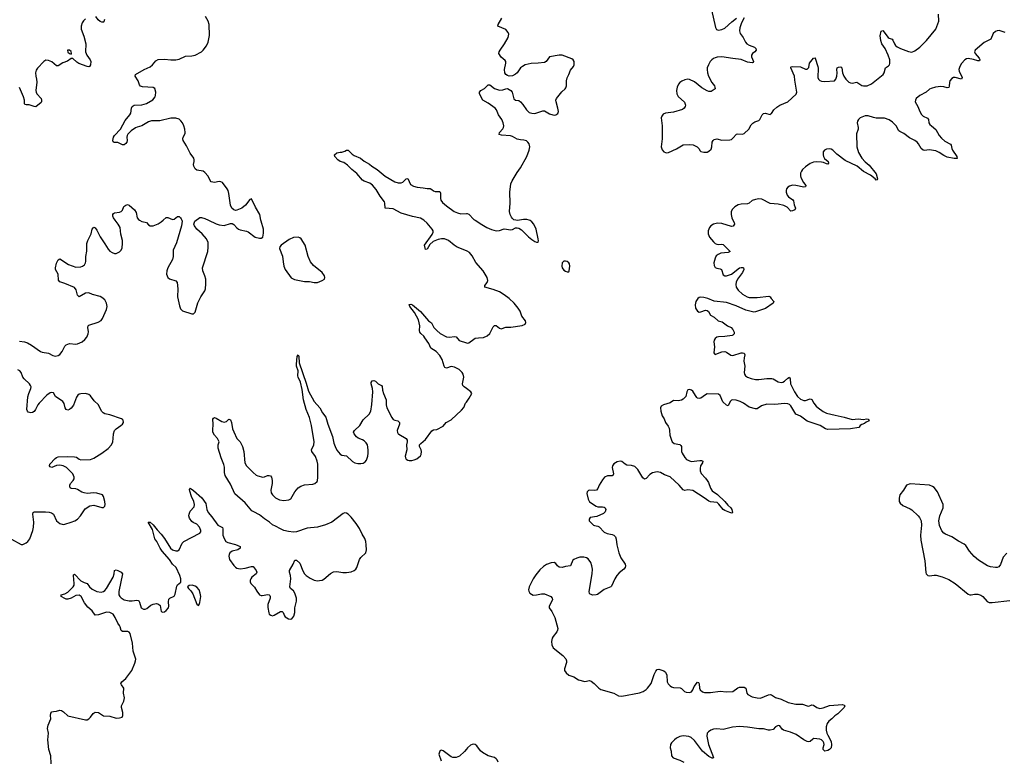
# Model space of a CAD drawing. Header units: inches. Extents: x 1678753 to 1858649, y 384643 to 522370.
# Tile 56 of 91: x 1754451 to 1766680, y 503295 to 512490. Entities that reach past the tile are written whole.
import ezdxf

# ---------------------------------------------------------------- set-up
doc = ezdxf.new("R2010")
doc.units = ezdxf.units.IN
doc.header["$MEASUREMENT"] = 0
for name, color, linetype in [('B7550', 7, 'Continuous'), ('B7551', 7, 'Continuous'), ('B7560', 7, 'Continuous'), ('B7561', 7, 'Continuous')]:
    doc.layers.add(name, color=color, linetype=linetype)

msp = doc.modelspace()

# ---------------------------------------------------------------- linework, layer by layer
at = {"layer": 'B7550', "color": 6}
for points, elevation in [([(1754450, 508500), (1754510, 508491), (1754550, 508477), (1754597, 508450), (1754710, 508369), (1754730, 508362), (1754810, 508351), (1754862, 508322), (1754890, 508313), (1754930, 508319), (1754950, 508333), (1754978, 508370), (1755010, 508437), (1755030, 508455), (1755070, 508469), (1755150, 508463), (1755170, 508467), (1755228, 508492), (1755262, 508518), (1755285, 508550), (1755302, 508590), (1755306, 508614), (1755297, 508670), (1755300, 508690), (1755310, 508697), (1755426, 508734), (1755464, 508756), (1755480, 508780), (1755530, 508890), (1755536, 508930), (1755530, 508970), (1755507, 509010), (1755470, 509041), (1755450, 509052), (1755356, 509076), (1755310, 509098), (1755270, 509094), (1755190, 509051), (1755171, 509071), (1755154, 509134), (1755130, 509163), (1755010, 509216), (1754950, 509234), (1754935, 509255), (1754928, 509330), (1754895, 509390), (1754895, 509410), (1754910, 509469), (1754930, 509509), (1754950, 509520), (1755057, 509450), (1755150, 509416), (1755210, 509423), (1755231, 509430), (1755254, 509446), (1755269, 509470), (1755272, 509488), (1755273, 509550), (1755285, 509615), (1755284, 509710), (1755297, 509750), (1755337, 509830), (1755351, 509889), (1755370, 509915), (1755390, 509904), (1755410, 509878), (1755450, 509792), (1755508, 509708), (1755550, 509640), (1755570, 509617), (1755599, 509599), (1755630, 509587), (1755650, 509589), (1755690, 509608), (1755711, 509629), (1755722, 509658), (1755730, 509710), (1755729, 509750), (1755708, 509828), (1755697, 509910), (1755676, 509950), (1755638, 510000)], 500), ([(1755941, 510000), (1755970, 509984), (1756010, 509978), (1756026, 509970), (1756050, 509943), (1756070, 509930), (1756110, 509931), (1756170, 509954), (1756210, 509979), (1756233, 510000)], 500), ([(1756464, 510000), (1756468, 509988), (1756462, 509930), (1756399, 509721), (1756359, 509630), (1756356, 509550), (1756349, 509511), (1756290, 509410), (1756277, 509370), (1756274, 509330), (1756290, 509290), (1756310, 509272), (1756389, 509249), (1756408, 509228), (1756417, 509150), (1756409, 509050), (1756436, 508936), (1756450, 508899), (1756475, 508875), (1756590, 508836), (1756610, 508838), (1756630, 508858), (1756664, 508976), (1756701, 509050), (1756750, 509122), (1756760, 509150), (1756764, 509210), (1756761, 509270), (1756752, 509310), (1756726, 509370), (1756722, 509410), (1756786, 509610), (1756793, 509667), (1756790, 509722), (1756770, 509771), (1756719, 509830), (1756651, 509891), (1756621, 509930), (1756614, 509950), (1756616, 509964), (1756627, 509990), (1756641, 510000)], 500), ([(1756798, 510000), (1756890, 509956), (1756930, 509942), (1756990, 509936), (1757070, 509959), (1757090, 509959), (1757109, 509949), (1757150, 509905), (1757170, 509891), (1757190, 509881), (1757266, 509866), (1757290, 509857), (1757375, 509790), (1757430, 509776), (1757450, 509777), (1757470, 509791), (1757481, 509839), (1757479, 509890), (1757449, 509989), (1757447, 510000)], 500), ([(1760000, 509620), (1759885, 509666), (1759849, 509690), (1759777, 509750), (1759728, 509768), (1759690, 509769), (1759650, 509761), (1759586, 509734), (1759543, 509697), (1759510, 509642), (1759490, 509638), (1759477, 509690), (1759576, 509824), (1759588, 509850), (1759586, 509870), (1759575, 509890), (1759510, 509965), (1759471, 510000)], 400), ([(1760000, 507911), (1759972, 507932), (1759956, 507950), (1759952, 507970), (1759969, 508050), (1759960, 508090), (1759948, 508110), (1759910, 508146), (1759850, 508177), (1759810, 508183), (1759750, 508163), (1759732, 508172), (1759723, 508190), (1759700, 508270), (1759670, 508322), (1759624, 508370), (1759557, 508410), (1759531, 508470), (1759482, 508542), (1759470, 508560), (1759432, 508592), (1759419, 508610), (1759416, 508630), (1759421, 508690), (1759403, 508763), (1759356, 508856), (1759296, 508930), (1759287, 508953), (1759310, 508957), (1759330, 508951), (1759430, 508866), (1759530, 508753), (1759565, 508725), (1759596, 508670), (1759630, 508630), (1759672, 508592), (1759750, 508553), (1759790, 508549), (1759850, 508556), (1759870, 508551), (1759910, 508507), (1760000, 508478)], 400), ([(1754840, 503250), (1754837, 503350), (1754815, 503430), (1754799, 503550), (1754807, 503630), (1754796, 503690), (1754803, 503730), (1754836, 503810), (1754832, 503850), (1754839, 503881), (1754850, 503896), (1754870, 503902), (1754910, 503905), (1754950, 503917), (1754970, 503914), (1754997, 503897), (1755050, 503847), (1755270, 503796), (1755290, 503797), (1755311, 503809), (1755332, 503830), (1755363, 503877), (1755390, 503892), (1755430, 503888), (1755490, 503846), (1755570, 503841), (1755650, 503820), (1755690, 503822), (1755722, 503830), (1755733, 503850), (1755733, 503887), (1755716, 503950), (1755716, 503970), (1755743, 504030), (1755752, 504070), (1755741, 504130), (1755743, 504190), (1755714, 504230), (1755708, 504250), (1755720, 504270), (1755770, 504310), (1755844, 504410), (1755881, 504499), (1755891, 504530), (1755892, 504550), (1755859, 504650), (1755851, 504750), (1755822, 504870), (1755810, 504887), (1755793, 504893), (1755730, 504894), (1755710, 504905), (1755701, 504950), (1755691, 504970), (1755670, 504996), (1755638, 505070), (1755610, 505110), (1755571, 505131), (1755530, 505133), (1755430, 505103), (1755390, 505098), (1755352, 505150), (1755298, 505198), (1755254, 505250), (1755216, 505330), (1755190, 505344), (1755150, 505342), (1755090, 505307), (1755050, 505294), (1755030, 505295), (1755010, 505302), (1754965, 505330), (1754965, 505350), (1755010, 505361), (1755050, 505383), (1755117, 505450), (1755126, 505470), (1755127, 505490), (1755120, 505590), (1755121, 505599), (1755130, 505607), (1755210, 505525), (1755250, 505501), (1755291, 505491), (1755317, 505450), (1755350, 505420), (1755410, 505389), (1755463, 505383), (1755490, 505391), (1755510, 505405), (1755531, 505430), (1755614, 505570), (1755626, 505610), (1755630, 505651), (1755650, 505660), (1755670, 505652), (1755712, 505630), (1755727, 505610), (1755681, 505390), (1755684, 505350), (1755695, 505330), (1755712, 505312), (1755750, 505289), (1755810, 505274), (1755850, 505273), (1755905, 505285), (1755921, 505281), (1755930, 505275), (1755938, 505258), (1755961, 505190), (1755990, 505172), (1756010, 505172), (1756030, 505181), (1756081, 505219), (1756110, 505233), (1756150, 505240), (1756175, 505235), (1756197, 505217), (1756210, 505144), (1756230, 505135), (1756250, 505139), (1756270, 505154), (1756298, 505190), (1756303, 505210), (1756298, 505262), (1756305, 505295), (1756314, 505306), (1756370, 505331), (1756381, 505359), (1756402, 505458), (1756410, 505475), (1756453, 505507), (1756454, 505546), (1756440, 505590), (1756393, 505690), (1756348, 505728), (1756313, 505790), (1756222, 505890), (1756196, 505930), (1756156, 506010), (1756130, 506043), (1756099, 506159), (1756048, 506252), (1756070, 506253), (1756110, 506220), (1756158, 506158), (1756210, 506103), (1756249, 506050), (1756325, 505930), (1756350, 505909), (1756390, 505895), (1756410, 505896), (1756432, 505908), (1756468, 505990), (1756490, 506010), (1756687, 506113), (1756699, 506130), (1756699, 506150), (1756683, 506190), (1756650, 506225), (1756606, 506246), (1756590, 506259), (1756562, 506302), (1756553, 506330), (1756554, 506350), (1756568, 506390), (1756617, 506443), (1756623, 506470), (1756613, 506510), (1756586, 506570), (1756565, 506635), (1756561, 506659), (1756564, 506670), (1756568, 506672), (1756610, 506646), (1756712, 506552), (1756762, 506482), (1756776, 506410), (1756793, 506370), (1756838, 506318), (1756910, 506215), (1756970, 506184), (1756975, 506170), (1756976, 506090), (1756990, 506050), (1757012, 506012), (1757037, 505997), (1757130, 505976), (1757190, 505950), (1757191, 505930), (1757159, 505910), (1757088, 505890), (1757063, 505870), (1757052, 505850), (1757048, 505830), (1757057, 505790), (1757110, 505714), (1757130, 505692), (1757150, 505680), (1757190, 505671), (1757250, 505679), (1757330, 505703), (1757350, 505700), (1757390, 505650), (1757397, 505630), (1757388, 505612), (1757336, 505570), (1757320, 505550), (1757312, 505530), (1757312, 505510), (1757320, 505490), (1757366, 505446), (1757395, 505395), (1757430, 505350), (1757450, 505341), (1757461, 505341), (1757533, 505353), (1757550, 505350), (1757559, 505339), (1757564, 505330), (1757561, 505310), (1757535, 505230), (1757533, 505193), (1757544, 505124), (1757550, 505110), (1757570, 505095), (1757590, 505090), (1757610, 505096), (1757690, 505143), (1757710, 505143), (1757725, 505130), (1757739, 505090), (1757750, 505075), (1757790, 505052), (1757810, 505047), (1757830, 505052), (1757855, 505085), (1757869, 505130), (1757868, 505190), (1757890, 505270), (1757889, 505310), (1757870, 505370), (1757850, 505398), (1757816, 505430), (1757808, 505448), (1757820, 505550), (1757813, 505590), (1757800, 505630), (1757804, 505650), (1757849, 505730), (1757870, 505779), (1757890, 505780), (1757930, 505742), (1757966, 505646), (1757990, 505610), (1758010, 505589), (1758057, 505557), (1758110, 505532), (1758150, 505525), (1758174, 505526), (1758208, 505532), (1758230, 505544), (1758310, 505613), (1758350, 505636), (1758390, 505638), (1758466, 505626), (1758510, 505625), (1758567, 505633), (1758604, 505650), (1758626, 505670), (1758639, 505690), (1758673, 505790), (1758686, 505814), (1758749, 505871), (1758757, 505910), (1758755, 505970), (1758751, 506010), (1758738, 506050), (1758703, 506103), (1758670, 506174), (1758630, 506237), (1758570, 506312), (1758530, 506351), (1758510, 506364), (1758490, 506367), (1758470, 506358), (1758328, 506252), (1758250, 506220), (1758150, 506190), (1758021, 506179), (1757890, 506130), (1757850, 506127), (1757790, 506135), (1757730, 506150), (1757690, 506168), (1757630, 506203), (1757590, 506218), (1757552, 506250), (1757490, 506291), (1757430, 506341), (1757358, 506378), (1757334, 506394), (1757253, 506493), (1757124, 506604), (1757070, 506724), (1757004, 506830), (1756996, 506870), (1756993, 506933), (1756987, 506967), (1756953, 507050), (1756917, 507170), (1756916, 507210), (1756930, 507250), (1756908, 507290), (1756870, 507330), (1756850, 507370), (1756848, 507392), (1756855, 507470), (1756849, 507530), (1756857, 507543), (1756870, 507550), (1756890, 507544), (1756961, 507501), (1756990, 507491), (1757020, 507500), (1757050, 507531), (1757070, 507524), (1757081, 507490), (1757095, 507410), (1757111, 507371), (1757150, 507292), (1757190, 507250), (1757220, 507190), (1757234, 507130), (1757249, 506990), (1757269, 506950), (1757350, 506867), (1757390, 506835), (1757410, 506825), (1757470, 506812), (1757490, 506814), (1757530, 506829), (1757550, 506832), (1757565, 506825), (1757578, 506810), (1757587, 506770), (1757587, 506730), (1757570, 506650), (1757575, 506615), (1757589, 506589), (1757630, 506553), (1757677, 506530), (1757730, 506521), (1757792, 506528), (1757817, 506543), (1757869, 506630), (1757910, 506679), (1757942, 506698), (1757990, 506713), (1758090, 506722), (1758118, 506730), (1758144, 506756), (1758151, 506770), (1758155, 506805), (1758152, 506970), (1758147, 507010), (1758126, 507066), (1758080, 507130), (1758076, 507150), (1758103, 507210), (1758109, 507250), (1758076, 507450), (1758052, 507550), (1758008, 507650), (1757976, 507770), (1757958, 507898), (1757940, 507990), (1757908, 508050), (1757905, 508070), (1757908, 508130), (1757891, 508189), (1757890, 508214), (1757896, 508310), (1757910, 508328), (1757919, 508310), (1757921, 508230), (1758010, 507977), (1758037, 507877), (1758110, 507750), (1758178, 507670), (1758211, 507610), (1758255, 507555), (1758277, 507470), (1758336, 507316), (1758354, 507234), (1758370, 507190), (1758390, 507144), (1758430, 507094), (1758450, 507083), (1758510, 507077), (1758586, 507006), (1758615, 506990), (1758650, 506979), (1758690, 506978), (1758715, 506985), (1758740, 507000), (1758757, 507023), (1758773, 507070), (1758781, 507110), (1758780, 507150), (1758770, 507211), (1758756, 507236), (1758730, 507262), (1758710, 507274), (1758655, 507295), (1758634, 507310), (1758604, 507350), (1758599, 507370), (1758609, 507391), (1758674, 507450), (1758716, 507524), (1758790, 507594), (1758812, 507628), (1758826, 507714), (1758836, 507870), (1758833, 507913), (1758815, 507970), (1758815, 507985), (1758830, 508006), (1758850, 508011), (1758870, 508001), (1758903, 507970), (1758944, 507950), (1758955, 507935), (1758958, 507890), (1758968, 507850), (1759001, 507770), (1759002, 507710), (1759011, 507671), (1759072, 507550), (1759090, 507528), (1759110, 507518), (1759148, 507508), (1759169, 507490), (1759167, 507467), (1759141, 507390), (1759143, 507363), (1759150, 507350), (1759162, 507342), (1759250, 507290), (1759262, 507270), (1759264, 507250), (1759257, 507210), (1759258, 507150), (1759238, 507070), (1759241, 507050), (1759252, 507032), (1759270, 507022), (1759290, 507017), (1759322, 507018), (1759350, 507024), (1759382, 507038), (1759430, 507076), (1759438, 507090), (1759440, 507130), (1759436, 507150), (1759416, 507190), (1759416, 507210), (1759432, 507230), (1759490, 507277), (1759570, 507387), (1759590, 507397), (1759630, 507402), (1759710, 507442), (1759747, 507490), (1759810, 507523), (1759939, 507641), (1759966, 507674), (1759990, 507730), (1760000, 507743)], 400), ([(1754350, 506042), (1754470, 505973), (1754490, 505974), (1754530, 505994), (1754551, 506010), (1754577, 506043), (1754614, 506146), (1754622, 506190), (1754627, 506253), (1754616, 506350), (1754620, 506370), (1754630, 506380), (1754770, 506380), (1754816, 506376), (1754848, 506368), (1754869, 506349), (1754910, 506267), (1754950, 506237), (1754990, 506223), (1755010, 506225), (1755092, 506250), (1755137, 506270), (1755168, 506290), (1755207, 506330), (1755264, 506416), (1755324, 506456), (1755370, 506463), (1755470, 506432), (1755490, 506433), (1755507, 506450), (1755511, 506469), (1755509, 506510), (1755493, 506570), (1755479, 506590), (1755410, 506613), (1755370, 506615), (1755290, 506609), (1755250, 506614), (1755224, 506624), (1755170, 506658), (1755150, 506666), (1755091, 506671), (1755079, 506679), (1755072, 506690), (1755074, 506710), (1755084, 506730), (1755117, 506770), (1755128, 506790), (1755129, 506810), (1755110, 506853), (1755032, 506930), (1754991, 506951), (1754950, 506958), (1754907, 506953), (1754850, 506930), (1754830, 506939), (1754822, 506950), (1754824, 506970), (1754890, 507043), (1754910, 507056), (1754930, 507061), (1755050, 507067), (1755130, 507062), (1755157, 507057), (1755190, 507034), (1755210, 507027), (1755329, 507031), (1755370, 507048), (1755473, 507107), (1755550, 507164), (1755590, 507210), (1755609, 507250), (1755614, 507290), (1755615, 507350), (1755627, 507390), (1755648, 507412), (1755709, 507450), (1755730, 507470), (1755741, 507490), (1755736, 507516), (1755727, 507527), (1755714, 507534), (1755570, 507584), (1755510, 507597), (1755488, 507608), (1755469, 507629), (1755430, 507707), (1755377, 507757), (1755330, 507820), (1755310, 507838), (1755270, 507849), (1755210, 507846), (1755190, 507840), (1755172, 507828), (1755157, 507803), (1755118, 507702), (1755090, 507666), (1755070, 507649), (1755050, 507642), (1755029, 507649), (1755015, 507670), (1755003, 507723), (1754985, 507750), (1754897, 507810), (1754870, 507857), (1754850, 507861), (1754830, 507856), (1754789, 507830), (1754692, 507730), (1754678, 507710), (1754648, 507650), (1754630, 507625), (1754610, 507612), (1754590, 507608), (1754558, 507618), (1754548, 507628), (1754540, 507650), (1754554, 507806), (1754563, 507850), (1754591, 507910), (1754592, 507930), (1754587, 507950), (1754573, 507970), (1754506, 508030), (1754490, 508050), (1754469, 508110), (1754452, 508130), (1754430, 508143)], 500), ([(1760000, 503435), (1759975, 503405), (1759913, 503347), (1759870, 503329), (1759830, 503330), (1759810, 503339), (1759710, 503413), (1759690, 503420), (1759683, 503417), (1759670, 503409), (1759663, 503397), (1759658, 503370), (1759684, 503290)], 400)]:
    msp.add_lwpolyline(points, dxfattribs=dict(at, elevation=elevation))
for points, elevation in [([(1757910, 509788), (1757850, 509784), (1757798, 509762), (1757698, 509690), (1757680, 509670), (1757676, 509650), (1757715, 509555), (1757722, 509482), (1757733, 509430), (1757750, 509390), (1757824, 509284), (1757863, 509263), (1757946, 509246), (1757990, 509240), (1758050, 509240), (1758110, 509227), (1758150, 509228), (1758206, 509250), (1758235, 509270), (1758241, 509290), (1758236, 509310), (1758207, 509350), (1758099, 509439), (1758063, 509483), (1758034, 509550), (1757995, 509690), (1757948, 509768), (1757930, 509782)], 500), ([(1756592, 505468), (1756555, 505465), (1756537, 505450), (1756548, 505430), (1756578, 505398), (1756603, 505363), (1756650, 505233), (1756670, 505218), (1756682, 505230), (1756690, 505256), (1756699, 505330), (1756694, 505370), (1756679, 505410), (1756650, 505446), (1756630, 505459)], 400)]:
    msp.add_lwpolyline(points, close=True, dxfattribs=dict(at, elevation=elevation))
at = {"layer": 'B7551', "color": 6}
for points, elevation in [([(1755504, 512490), (1755497, 512463), (1755490, 512457), (1755470, 512458), (1755450, 512467), (1755427, 512487), (1755395, 512530)], 500), ([(1757447, 510000), (1757435, 510070), (1757381, 510161), (1757330, 510264), (1757310, 510259), (1757255, 510185), (1757212, 510148), (1757150, 510123), (1757130, 510122), (1757110, 510128), (1757086, 510150), (1757068, 510188), (1757049, 510330), (1757039, 510370), (1757028, 510390), (1756970, 510467), (1756950, 510478), (1756930, 510479), (1756870, 510468), (1756830, 510475), (1756815, 510495), (1756790, 510545), (1756750, 510594), (1756729, 510609), (1756650, 510623), (1756630, 510640), (1756614, 510670), (1756610, 510690), (1756619, 510730), (1756619, 510750), (1756612, 510770), (1756570, 510833), (1756523, 510923), (1756481, 510990), (1756478, 511010), (1756483, 511030), (1756505, 511075), (1756507, 511090), (1756502, 511130), (1756491, 511170), (1756473, 511210), (1756454, 511234), (1756430, 511253), (1756390, 511266), (1756330, 511266), (1756190, 511235), (1756090, 511236), (1756050, 511221), (1755970, 511170), (1755910, 511157), (1755890, 511148), (1755835, 511110), (1755796, 511070), (1755786, 511050), (1755783, 511030), (1755785, 510990), (1755781, 510970), (1755770, 510951), (1755750, 510937), (1755730, 510935), (1755670, 510964), (1755626, 510966), (1755613, 510973), (1755609, 510990), (1755618, 511030), (1755628, 511050), (1755705, 511130), (1755762, 511238), (1755820, 511310), (1755830, 511330), (1755841, 511390), (1755850, 511413), (1755871, 511429), (1755970, 511433), (1756025, 511450), (1756104, 511496), (1756132, 511530), (1756138, 511550), (1756140, 511590), (1756130, 511635), (1756107, 511647), (1755975, 511655), (1755950, 511664), (1755939, 511679), (1755924, 511730), (1755887, 511790), (1755891, 511810), (1755996, 511870), (1756070, 511906), (1756099, 511930), (1756141, 511979), (1756170, 511995), (1756250, 512000), (1756329, 511991), (1756390, 511991), (1756430, 512000), (1756510, 512035), (1756590, 512039), (1756630, 512048), (1756708, 512092), (1756729, 512111), (1756770, 512166), (1756790, 512210), (1756802, 512250), (1756807, 512293), (1756804, 512430), (1756793, 512473), (1756760, 512530)], 500), ([(1755270, 512499), (1755245, 512475), (1755227, 512450), (1755213, 512410), (1755214, 512374), (1755246, 512286), (1755272, 512190), (1755269, 512090), (1755284, 512050), (1755326, 511990), (1755334, 511970), (1755332, 511930), (1755318, 511910), (1755310, 511906), (1755290, 511908), (1755187, 511947), (1755162, 511962), (1755110, 512007), (1755090, 512006), (1755044, 511976), (1754985, 511955), (1754930, 511916), (1754910, 511917), (1754850, 511966), (1754810, 511982), (1754774, 511986), (1754750, 511972), (1754671, 511888), (1754657, 511863), (1754648, 511830), (1754650, 511790), (1754661, 511750), (1754664, 511716), (1754652, 511610), (1754655, 511590), (1754664, 511570), (1754716, 511510), (1754724, 511490), (1754723, 511470), (1754717, 511463), (1754650, 511409), (1754630, 511412), (1754570, 511434), (1754532, 511432), (1754517, 511437), (1754510, 511450), (1754509, 511490), (1754500, 511530), (1754450, 511649)], 500), ([(1759471, 510000), (1759470, 510001), (1759427, 510027), (1759328, 510048), (1759188, 510088), (1759090, 510141), (1758989, 510149), (1758988, 510210), (1758981, 510230), (1758930, 510297), (1758880, 510380), (1758834, 510434), (1758801, 510461), (1758730, 510486), (1758710, 510499), (1758639, 510579), (1758576, 510630), (1758524, 510683), (1758475, 510715), (1758430, 510730), (1758404, 510750), (1758365, 510790), (1758362, 510810), (1758390, 510838), (1758430, 510847), (1758454, 510846), (1758490, 510856), (1758510, 510868), (1758530, 510868), (1758580, 510820), (1758604, 510804), (1758683, 510770), (1758730, 510734), (1758796, 510696), (1758823, 510670), (1758890, 510631), (1758989, 510549), (1759110, 510477), (1759150, 510463), (1759190, 510463), (1759210, 510472), (1759250, 510512), (1759270, 510520), (1759305, 510445), (1759341, 510421), (1759389, 510409), (1759462, 510402), (1759510, 510393), (1759550, 510393), (1759570, 510383), (1759590, 510364), (1759610, 510356), (1759670, 510355), (1759678, 510338), (1759678, 510270), (1759683, 510250), (1759701, 510221), (1759750, 510177), (1759849, 510110), (1759890, 510091), (1759930, 510081), (1760000, 510084)], 400), ([(1755638, 510000), (1755615, 510030), (1755608, 510050), (1755608, 510070), (1755617, 510083), (1755629, 510091), (1755690, 510099), (1755713, 510107), (1755730, 510127), (1755746, 510170), (1755770, 510189), (1755790, 510194), (1755810, 510188), (1755878, 510130), (1755897, 510097), (1755911, 510031), (1755928, 510008), (1755941, 510000)], 500), ([(1756233, 510000), (1756270, 510032), (1756290, 510035), (1756350, 510008), (1756370, 510015), (1756410, 510047), (1756430, 510046), (1756450, 510030), (1756458, 510018), (1756464, 510000)], 500), ([(1756641, 510000), (1756670, 510022), (1756690, 510032), (1756710, 510035), (1756750, 510023), (1756798, 510000)], 500)]:
    msp.add_lwpolyline(points, dxfattribs=dict(at, elevation=elevation))
at = {"layer": 'B7551', "color": 6, "elevation": 500}
msp.add_lwpolyline([(1755047, 512113), (1755044, 512110), (1755050, 512087), (1755070, 512068), (1755090, 512060), (1755093, 512070), (1755090, 512094), (1755070, 512112)], close=True, dxfattribs=at)
at = {"layer": 'B7560', "color": 6}
for points, elevation in [([(1760108, 510000), (1760190, 509946), (1760254, 509910), (1760310, 509885), (1760370, 509870), (1760410, 509874), (1760470, 509894), (1760550, 509880), (1760570, 509884), (1760610, 509904), (1760630, 509907), (1760650, 509903), (1760682, 509882), (1760770, 509792), (1760810, 509762), (1760850, 509737), (1760870, 509729), (1760890, 509728), (1760894, 509746), (1760891, 509769), (1760864, 509890), (1760835, 509950), (1760810, 509980), (1760790, 509996), (1760777, 510000)], 400), ([(1760660, 510000), (1760630, 509995), (1760613, 510000)], 400), ([(1763309, 510000), (1763323, 509970), (1763327, 509950), (1763313, 509927), (1763290, 509921), (1763170, 509958), (1763118, 509962), (1763068, 509952), (1763035, 509930), (1763018, 509910), (1763001, 509870), (1763000, 509830), (1763020, 509790), (1763070, 509731), (1763090, 509713), (1763110, 509703), (1763130, 509699), (1763170, 509703), (1763190, 509698), (1763277, 509610), (1763250, 509599), (1763158, 509590), (1763125, 509575), (1763103, 509557), (1763087, 509530), (1763072, 509470), (1763077, 509437), (1763090, 509412), (1763110, 509403), (1763150, 509398), (1763169, 509389), (1763190, 509323), (1763210, 509310), (1763230, 509309), (1763290, 509332), (1763390, 509407), (1763410, 509414), (1763434, 509414), (1763441, 509410), (1763443, 509390), (1763430, 509350), (1763367, 509270), (1763348, 509230), (1763344, 509204), (1763348, 509170), (1763373, 509130), (1763430, 509083), (1763485, 509050), (1763510, 509041), (1763610, 509039), (1763757, 509057), (1763771, 509051), (1763783, 509030), (1763817, 508990), (1763809, 508970), (1763714, 508906), (1763590, 508861), (1763570, 508859), (1763470, 508883), (1763350, 508939), (1763230, 508977), (1763076, 508996), (1762999, 509030), (1762950, 509042), (1762910, 509044), (1762890, 509039), (1762873, 509027), (1762848, 508992), (1762839, 508950), (1762844, 508910), (1762870, 508871), (1762890, 508860), (1762910, 508861), (1762970, 508883), (1762990, 508880), (1763006, 508866), (1763030, 508821), (1763076, 508796), (1763125, 508750), (1763177, 508737), (1763243, 508690), (1763287, 508667), (1763310, 508644), (1763326, 508610), (1763325, 508590), (1763310, 508574), (1763300, 508570), (1763210, 508556), (1763130, 508553), (1763110, 508547), (1763088, 508530), (1763076, 508510), (1763072, 508490), (1763081, 508430), (1763074, 508354), (1763081, 508341), (1763090, 508334), (1763095, 508336), (1763170, 508367), (1763210, 508369), (1763230, 508362), (1763283, 508323), (1763310, 508319), (1763410, 508352), (1763430, 508355), (1763450, 508350), (1763458, 508330), (1763448, 508292), (1763445, 508250), (1763457, 508190), (1763448, 508110), (1763452, 508090), (1763466, 508070), (1763490, 508053), (1763535, 508035), (1763590, 508023), (1763630, 508024), (1763730, 508036), (1763794, 508034), (1763810, 508029), (1763870, 507992), (1763910, 507987), (1763930, 507991), (1763950, 508002), (1763990, 508041), (1764012, 508052), (1764022, 508030), (1764025, 507970), (1764072, 507870), (1764110, 507810), (1764150, 507777), (1764190, 507763), (1764210, 507763), (1764270, 507783), (1764279, 507779), (1764290, 507773), (1764314, 507730), (1764345, 507690), (1764366, 507670), (1764430, 507624), (1764470, 507605), (1764578, 507578), (1764690, 507556), (1764790, 507528), (1764865, 507535), (1764930, 507526), (1764970, 507535), (1764987, 507530), (1765003, 507510), (1764966, 507494), (1764943, 507477), (1764910, 507465), (1764891, 507450), (1764878, 507430), (1764872, 507428), (1764769, 507409), (1764490, 507401), (1764460, 507410), (1764393, 507453), (1764230, 507507), (1764147, 507567), (1764091, 507591), (1764030, 507697), (1764010, 507713), (1763990, 507720), (1763950, 507723), (1763830, 507712), (1763730, 507715), (1763665, 507695), (1763610, 507659), (1763590, 507659), (1763510, 507681), (1763439, 507730), (1763399, 507750), (1763350, 507767), (1763310, 507772), (1763290, 507766), (1763276, 507750), (1763250, 507696), (1763230, 507704), (1763185, 507745), (1763150, 507825), (1763130, 507842), (1762990, 507844), (1762970, 507834), (1762910, 507791), (1762890, 507786), (1762870, 507791), (1762861, 507801), (1762843, 507823), (1762810, 507878), (1762795, 507890), (1762770, 507899), (1762750, 507895), (1762738, 507870), (1762723, 507810), (1762690, 507778), (1762670, 507767), (1762630, 507758), (1762570, 507760), (1762530, 507735), (1762446, 507710), (1762419, 507690), (1762408, 507670), (1762414, 507630), (1762430, 507571), (1762454, 507534), (1762470, 507490), (1762504, 507444), (1762517, 507417), (1762523, 507390), (1762526, 507330), (1762545, 507270), (1762556, 507250), (1762578, 507230), (1762650, 507214), (1762664, 507204), (1762669, 507189), (1762672, 507130), (1762679, 507110), (1762710, 507055), (1762733, 507030), (1762790, 507005), (1762897, 507017), (1762917, 507017), (1762935, 507010), (1762930, 506990), (1762908, 506952), (1762902, 506918), (1762901, 506890), (1762915, 506855), (1762970, 506798), (1762990, 506770), (1763004, 506744), (1763030, 506675), (1763050, 506641), (1763116, 506596), (1763209, 506510), (1763244, 506464), (1763285, 506430), (1763296, 506410), (1763306, 506370), (1763296, 506364), (1763270, 506370), (1763210, 506396), (1763190, 506410), (1763136, 506476), (1763114, 506494), (1763030, 506504), (1763010, 506512), (1762954, 506554), (1762810, 506645), (1762750, 506653), (1762710, 506643), (1762690, 506653), (1762643, 506710), (1762530, 506813), (1762460, 506840), (1762410, 506869), (1762370, 506876), (1762310, 506865), (1762278, 506842), (1762230, 506792), (1762210, 506785), (1762190, 506801), (1762130, 506907), (1762090, 506944), (1762050, 506956), (1761990, 506961), (1761970, 506971), (1761930, 507003), (1761910, 507010), (1761870, 507001), (1761830, 506975), (1761813, 506950), (1761810, 506930), (1761825, 506850), (1761817, 506830), (1761810, 506826), (1761750, 506825), (1761715, 506810), (1761690, 506778), (1761650, 506712), (1761630, 506668), (1761615, 506650), (1761590, 506643), (1761531, 506649), (1761515, 506645), (1761497, 506630), (1761493, 506607), (1761510, 506538), (1761530, 506505), (1761610, 506451), (1761630, 506443), (1761690, 506443), (1761710, 506438), (1761723, 506430), (1761731, 506410), (1761722, 506378), (1761701, 506359), (1761619, 506321), (1761537, 506310), (1761522, 506290), (1761524, 506270), (1761576, 506216), (1761590, 506209), (1761630, 506202), (1761650, 506193), (1761710, 506126), (1761749, 506109), (1761810, 506100), (1761830, 506090), (1761850, 506070), (1761860, 506040), (1761866, 505970), (1761892, 505870), (1761917, 505810), (1761970, 505730), (1761976, 505710), (1761971, 505690), (1761955, 505670), (1761897, 505623), (1761869, 505591), (1761843, 505550), (1761803, 505457), (1761792, 505448), (1761710, 505415), (1761626, 505354), (1761610, 505348), (1761570, 505347), (1761537, 505357), (1761527, 505367), (1761522, 505390), (1761563, 505610), (1761567, 505670), (1761559, 505710), (1761544, 505750), (1761510, 505795), (1761489, 505809), (1761457, 505817), (1761410, 505815), (1761370, 505806), (1761333, 505790), (1761322, 505778), (1761290, 505708), (1761230, 505701), (1761190, 505690), (1761150, 505693), (1761130, 505710), (1761110, 505737), (1761090, 505749), (1761050, 505746), (1760994, 505726), (1760957, 505703), (1760910, 505658), (1760861, 505599), (1760827, 505550), (1760777, 505450), (1760770, 505410), (1760773, 505393), (1760787, 505370), (1760830, 505347), (1760869, 505349), (1760930, 505361), (1760970, 505360), (1761049, 505329), (1761066, 505310), (1761067, 505290), (1761061, 505270), (1761026, 505210), (1761029, 505190), (1761062, 505142), (1761099, 505070), (1761134, 504930), (1761132, 504910), (1761124, 504890), (1761076, 504830), (1761065, 504810), (1761057, 504770), (1761059, 504730), (1761076, 504690), (1761197, 504597), (1761234, 504554), (1761241, 504530), (1761241, 504510), (1761218, 504430), (1761218, 504410), (1761239, 504379), (1761272, 504352), (1761333, 504330), (1761390, 504294), (1761470, 504274), (1761530, 504285), (1761550, 504277), (1761588, 504248), (1761642, 504190), (1761670, 504175), (1761830, 504127), (1761890, 504097), (1761930, 504090), (1762150, 504131), (1762194, 504150), (1762230, 504172), (1762250, 504190), (1762295, 504250), (1762330, 504361), (1762350, 504402), (1762370, 504422), (1762390, 504427), (1762450, 504407), (1762473, 504390), (1762487, 504350), (1762492, 504270), (1762505, 504245), (1762530, 504218), (1762546, 504206), (1762570, 504199), (1762653, 504193), (1762670, 504185), (1762706, 504150), (1762730, 504139), (1762770, 504136), (1762794, 504146), (1762810, 504168), (1762828, 504212), (1762870, 504264), (1762880, 504260), (1762890, 504246), (1762894, 504190), (1762902, 504170), (1762930, 504144), (1762955, 504135), (1763030, 504135), (1763150, 504154), (1763230, 504146), (1763310, 504149), (1763370, 504196), (1763390, 504204), (1763450, 504205), (1763471, 504191), (1763484, 504130), (1763496, 504110), (1763550, 504085), (1763610, 504069), (1763650, 504068), (1763750, 504108), (1763778, 504110), (1763790, 504107), (1763836, 504076), (1763910, 504053), (1763994, 504014), (1764090, 503991), (1764173, 503993), (1764230, 503970), (1764250, 503968), (1764290, 503982), (1764310, 503980), (1764350, 503950), (1764390, 503938), (1764430, 503945), (1764510, 503977), (1764670, 503988), (1764690, 503981), (1764701, 503970), (1764689, 503950), (1764612, 503870), (1764574, 503846), (1764538, 503810), (1764499, 503781), (1764480, 503750), (1764469, 503710), (1764467, 503670), (1764476, 503630), (1764486, 503606), (1764530, 503530), (1764534, 503486), (1764528, 503450), (1764510, 503430), (1764490, 503418), (1764450, 503409), (1764430, 503430), (1764430, 503450), (1764441, 503490), (1764439, 503510), (1764430, 503530), (1764409, 503550), (1764390, 503558), (1764314, 503566), (1764301, 503559), (1764270, 503528), (1764250, 503526), (1764230, 503530), (1764189, 503550), (1764094, 503614), (1764023, 503643), (1763938, 503670), (1763922, 503682), (1763890, 503722), (1763870, 503727), (1763837, 503710), (1763810, 503677), (1763770, 503670), (1763750, 503671), (1763690, 503687), (1763630, 503684), (1763490, 503705), (1763390, 503714), (1763306, 503706), (1763190, 503678), (1763110, 503685), (1763070, 503681), (1763034, 503670), (1763005, 503650), (1762991, 503630), (1762984, 503596), (1763004, 503490), (1763066, 503330), (1763058, 503322), (1763050, 503321), (1763010, 503344), (1762930, 503410), (1762830, 503540), (1762790, 503577), (1762762, 503590), (1762730, 503596), (1762690, 503597), (1762650, 503590), (1762610, 503570), (1762584, 503550), (1762546, 503510), (1762535, 503490), (1762530, 503450), (1762543, 503410), (1762547, 503350), (1762567, 503327), (1762650, 503298), (1762700, 503270)], 400), ([(1760000, 508478), (1760010, 508475), (1760030, 508478), (1760090, 508525), (1760110, 508535), (1760150, 508541), (1760210, 508543), (1760257, 508563), (1760290, 508594), (1760330, 508675), (1760350, 508693), (1760370, 508693), (1760410, 508662), (1760430, 508652), (1760490, 508672), (1760550, 508674), (1760690, 508694), (1760727, 508710), (1760738, 508730), (1760734, 508750), (1760689, 508809), (1760665, 508870), (1760642, 508910), (1760592, 508970), (1760530, 509030), (1760470, 509075), (1760410, 509109), (1760330, 509141), (1760227, 509170), (1760226, 509190), (1760255, 509225), (1760264, 509250), (1760255, 509290), (1760206, 509370), (1760117, 509477), (1760070, 509560), (1760038, 509598), (1760010, 509616), (1760000, 509620)], 400), ([(1760000, 507743), (1760035, 507790), (1760065, 507850), (1760055, 507870), (1760000, 507911)], 400), ([(1766710, 505868), (1766664, 505816), (1766633, 505727), (1766610, 505696), (1766590, 505688), (1766570, 505688), (1766510, 505697), (1766470, 505711), (1766360, 505780), (1766305, 505825), (1766249, 505890), (1766201, 505961), (1766180, 505980), (1766110, 506015), (1766030, 506068), (1765950, 506102), (1765930, 506115), (1765904, 506144), (1765874, 506210), (1765868, 506270), (1765880, 506330), (1765919, 506430), (1765919, 506470), (1765850, 506630), (1765810, 506680), (1765790, 506696), (1765750, 506710), (1765510, 506726), (1765467, 506710), (1765429, 506650), (1765383, 506590), (1765372, 506550), (1765375, 506510), (1765387, 506487), (1765418, 506458), (1765510, 506419), (1765530, 506406), (1765610, 506330), (1765628, 506308), (1765646, 506270), (1765653, 506213), (1765640, 506090), (1765644, 506030), (1765694, 505770), (1765705, 505625), (1765710, 505610), (1765730, 505590), (1765750, 505587), (1765810, 505595), (1765834, 505594), (1765910, 505572), (1765990, 505539), (1766070, 505489), (1766230, 505358), (1766250, 505349), (1766270, 505348), (1766310, 505357), (1766350, 505358), (1766387, 505347), (1766413, 505330), (1766466, 505266), (1766490, 505254), (1766530, 505254), (1766750, 505281)], 500), ([(1760393, 503270), (1760381, 503301), (1760370, 503315), (1760350, 503328), (1760270, 503352), (1760201, 503390), (1760173, 503413), (1760130, 503474), (1760110, 503490), (1760090, 503496), (1760070, 503493), (1760050, 503482), (1760013, 503450), (1760000, 503435)], 400)]:
    msp.add_lwpolyline(points, dxfattribs=dict(at, elevation=elevation))
at = {"layer": 'B7560', "color": 6, "elevation": 400}
msp.add_lwpolyline([(1761230, 509493), (1761209, 509491), (1761188, 509470), (1761183, 509430), (1761190, 509407), (1761210, 509382), (1761230, 509368), (1761250, 509359), (1761270, 509361), (1761275, 509370), (1761282, 509430), (1761279, 509459), (1761273, 509470), (1761250, 509489)], close=True, dxfattribs=at)
at = {"layer": 'B7561', "color": 6, "elevation": 400}
for points in [[(1760613, 510000), (1760590, 510006), (1760570, 510021), (1760558, 510038), (1760543, 510070), (1760535, 510110), (1760543, 510210), (1760538, 510350), (1760551, 510450), (1760567, 510490), (1760630, 510594), (1760671, 510649), (1760749, 510790), (1760779, 510870), (1760785, 510910), (1760778, 510950), (1760763, 510970), (1760744, 510984), (1760714, 510994), (1760670, 510997), (1760630, 511007), (1760570, 511041), (1760547, 511047), (1760436, 511056), (1760406, 511066), (1760410, 511090), (1760450, 511135), (1760459, 511150), (1760464, 511170), (1760457, 511210), (1760441, 511250), (1760396, 511310), (1760371, 511370), (1760356, 511390), (1760270, 511453), (1760204, 511490), (1760163, 511570), (1760160, 511590), (1760178, 511610), (1760224, 511636), (1760270, 511680), (1760290, 511682), (1760350, 511636), (1760410, 511616), (1760450, 511618), (1760490, 511633), (1760510, 511636), (1760550, 511610), (1760568, 511590), (1760588, 511508), (1760610, 511492), (1760650, 511485), (1760670, 511470), (1760698, 511438), (1760744, 511370), (1760779, 511339), (1760810, 511328), (1760850, 511327), (1760950, 511358), (1760970, 511357), (1761030, 511320), (1761072, 511308), (1761090, 511306), (1761109, 511310), (1761133, 511327), (1761142, 511350), (1761136, 511390), (1761112, 511470), (1761111, 511490), (1761118, 511510), (1761186, 511594), (1761225, 511630), (1761235, 511645), (1761241, 511670), (1761241, 511730), (1761250, 511768), (1761271, 511810), (1761290, 511865), (1761330, 511910), (1761339, 511930), (1761336, 511970), (1761327, 511990), (1761310, 512003), (1761190, 512048), (1761150, 512051), (1761033, 512027), (1760990, 511970), (1760970, 511960), (1760890, 511948), (1760804, 511944), (1760730, 511928), (1760695, 511910), (1760669, 511890), (1760630, 511830), (1760610, 511813), (1760570, 511794), (1760530, 511788), (1760510, 511795), (1760490, 511810), (1760478, 511830), (1760472, 511870), (1760490, 511950), (1760490, 511970), (1760482, 511982), (1760430, 512026), (1760404, 512070), (1760406, 512090), (1760417, 512110), (1760473, 512190), (1760516, 512270), (1760527, 512310), (1760519, 512330), (1760487, 512367), (1760391, 512410), (1760394, 512430), (1760438, 512510)], [(1763448, 512512), (1763414, 512450), (1763395, 512390), (1763391, 512350), (1763400, 512320), (1763435, 512270), (1763464, 512210), (1763483, 512190), (1763510, 512173), (1763577, 512150), (1763594, 512130), (1763597, 512110), (1763582, 512090), (1763551, 512069), (1763539, 512050), (1763539, 512030), (1763566, 511970), (1763562, 511958), (1763550, 511952), (1763490, 511964), (1763410, 511996), (1763310, 512006), (1763172, 512028), (1763115, 512025), (1763090, 512018), (1763070, 512009), (1763047, 511990), (1763028, 511970), (1763004, 511930), (1762990, 511890), (1762989, 511871), (1762995, 511830), (1763007, 511790), (1763049, 511710), (1763080, 511670), (1763086, 511650), (1763087, 511630), (1763040, 511600), (1763010, 511598), (1762990, 511606), (1762924, 511644), (1762830, 511720), (1762770, 511748), (1762750, 511750), (1762710, 511744), (1762673, 511727), (1762649, 511710), (1762632, 511688), (1762616, 511650), (1762610, 511610), (1762612, 511570), (1762630, 511538), (1762706, 511466), (1762719, 511430), (1762716, 511410), (1762704, 511390), (1762684, 511376), (1762570, 511343), (1762470, 511330), (1762444, 511316), (1762426, 511294), (1762420, 511270), (1762432, 511172), (1762429, 511010), (1762418, 510910), (1762430, 510873), (1762450, 510850), (1762470, 510840), (1762490, 510838), (1762510, 510842), (1762610, 510888), (1762690, 510934), (1762770, 510940), (1762814, 510934), (1762865, 510910), (1762884, 510890), (1762901, 510861), (1762912, 510852), (1762946, 510846), (1762990, 510847), (1763010, 510856), (1763037, 510883), (1763046, 510910), (1763051, 510970), (1763062, 510990), (1763078, 511002), (1763110, 511010), (1763170, 510996), (1763270, 510999), (1763290, 511004), (1763310, 511018), (1763352, 511068), (1763370, 511074), (1763430, 511070), (1763450, 511078), (1763507, 511130), (1763537, 511183), (1763556, 511204), (1763580, 511220), (1763630, 511238), (1763644, 511250), (1763673, 511307), (1763690, 511324), (1763710, 511329), (1763770, 511314), (1763781, 511319), (1763790, 511326), (1763819, 511370), (1763855, 511405), (1763890, 511430), (1763990, 511469), (1764095, 511565), (1764103, 511590), (1764077, 511737), (1764072, 511790), (1764028, 511890), (1764030, 511901), (1764034, 511906), (1764052, 511908), (1764150, 511906), (1764210, 511877), (1764230, 511875), (1764250, 511896), (1764262, 511950), (1764310, 512010), (1764330, 512015), (1764332, 512012), (1764364, 511910), (1764367, 511887), (1764365, 511770), (1764373, 511753), (1764390, 511736), (1764410, 511728), (1764450, 511724), (1764570, 511731), (1764587, 511753), (1764598, 511790), (1764604, 511830), (1764601, 511870), (1764605, 511890), (1764621, 511899), (1764650, 511906), (1764663, 511890), (1764671, 511830), (1764687, 511787), (1764710, 511751), (1764750, 511715), (1764770, 511705), (1764790, 511703), (1764850, 511712), (1764910, 511674), (1764930, 511668), (1764978, 511670), (1765030, 511692), (1765177, 511810), (1765189, 511830), (1765206, 511894), (1765243, 511917), (1765252, 511928), (1765256, 511944), (1765258, 511990), (1765239, 512050), (1765202, 512130), (1765159, 512190), (1765145, 512230), (1765137, 512290), (1765150, 512348), (1765170, 512355), (1765236, 512270), (1765250, 512259), (1765286, 512246), (1765297, 512237), (1765314, 512190), (1765330, 512168), (1765350, 512151), (1765390, 512131), (1765490, 512093), (1765530, 512085), (1765570, 512101), (1765630, 512149), (1765714, 512230), (1765830, 512370), (1765867, 512470), (1765863, 512557)], [(1763042, 512610), (1763091, 512391), (1763107, 512367), (1763130, 512360), (1763170, 512366), (1763210, 512384), (1763295, 512465), (1763353, 512507)], [(1766690, 512331), (1766615, 512355), (1766590, 512353), (1766570, 512343), (1766542, 512318), (1766511, 512249), (1766430, 512206), (1766318, 512110), (1766310, 512090), (1766316, 512070), (1766368, 512010), (1766377, 511990), (1766370, 511980), (1766350, 511978), (1766297, 511997), (1766230, 512009), (1766210, 512004), (1766190, 511990), (1766150, 511944), (1766127, 511910), (1766116, 511870), (1766119, 511850), (1766156, 511770), (1766150, 511751), (1766070, 511770), (1766050, 511770), (1766030, 511760), (1766004, 511730), (1765998, 511710), (1765995, 511665), (1765990, 511648), (1765970, 511645), (1765930, 511658), (1765890, 511662), (1765827, 511653), (1765770, 511637), (1765750, 511626), (1765710, 511588), (1765631, 511550), (1765585, 511510), (1765575, 511490), (1765574, 511470), (1765607, 511410), (1765629, 511350), (1765650, 511311), (1765670, 511293), (1765726, 511266), (1765738, 511250), (1765744, 511210), (1765756, 511190), (1765774, 511170), (1765830, 511127), (1765872, 511052), (1765899, 511019), (1765943, 510983), (1766010, 510946), (1766021, 510930), (1766027, 510890), (1766036, 510870), (1766092, 510790), (1766093, 510767), (1766055, 510765), (1765970, 510782), (1765930, 510802), (1765870, 510841), (1765830, 510860), (1765746, 510874), (1765690, 510867), (1765670, 510870), (1765648, 510890), (1765616, 510950), (1765597, 510970), (1765569, 510990), (1765504, 511024), (1765430, 511075), (1765381, 511101), (1765371, 511111), (1765336, 511170), (1765290, 511217), (1765250, 511246), (1765190, 511266), (1765087, 511267), (1765054, 511274), (1764990, 511297), (1764950, 511296), (1764890, 511270), (1764867, 511250), (1764855, 511230), (1764853, 511210), (1764864, 511150), (1764863, 511130), (1764846, 511074), (1764848, 510910), (1764870, 510842), (1764909, 510770), (1764950, 510725), (1765002, 510682), (1765090, 510574), (1765105, 510515), (1765100, 510500), (1765090, 510499), (1765075, 510515), (1765018, 510558), (1764930, 510603), (1764851, 510671), (1764703, 510743), (1764600, 510820), (1764550, 510869), (1764530, 510882), (1764510, 510888), (1764470, 510883), (1764445, 510870), (1764431, 510850), (1764430, 510810), (1764434, 510790), (1764448, 510768), (1764491, 510731), (1764496, 510710), (1764490, 510697), (1764470, 510700), (1764436, 510716), (1764410, 510721), (1764350, 510726), (1764310, 510722), (1764270, 510704), (1764210, 510663), (1764174, 510630), (1764161, 510610), (1764150, 510583), (1764148, 510550), (1764154, 510530), (1764187, 510467), (1764216, 510430), (1764210, 510413), (1764190, 510412), (1764090, 510431), (1764050, 510434), (1764010, 510424), (1763990, 510410), (1763976, 510390), (1763970, 510370), (1763971, 510350), (1763983, 510310), (1763998, 510290), (1764054, 510254), (1764062, 510242), (1764068, 510190), (1764088, 510150), (1764079, 510130), (1764050, 510117), (1764030, 510114), (1763982, 510162), (1763943, 510183), (1763870, 510200), (1763770, 510209), (1763670, 510261), (1763630, 510265), (1763590, 510259), (1763550, 510243), (1763510, 510213), (1763490, 510204), (1763410, 510201), (1763376, 510190), (1763334, 510166), (1763303, 510137), (1763289, 510110), (1763287, 510073), (1763295, 510030), (1763309, 510000)], [(1760000, 510084), (1760010, 510085), (1760030, 510077), (1760093, 510010), (1760108, 510000)], [(1760777, 510000), (1760750, 510009), (1760710, 510008), (1760660, 510000)]]:
    msp.add_lwpolyline(points, dxfattribs=at)

doc.saveas('drawing.dxf')
